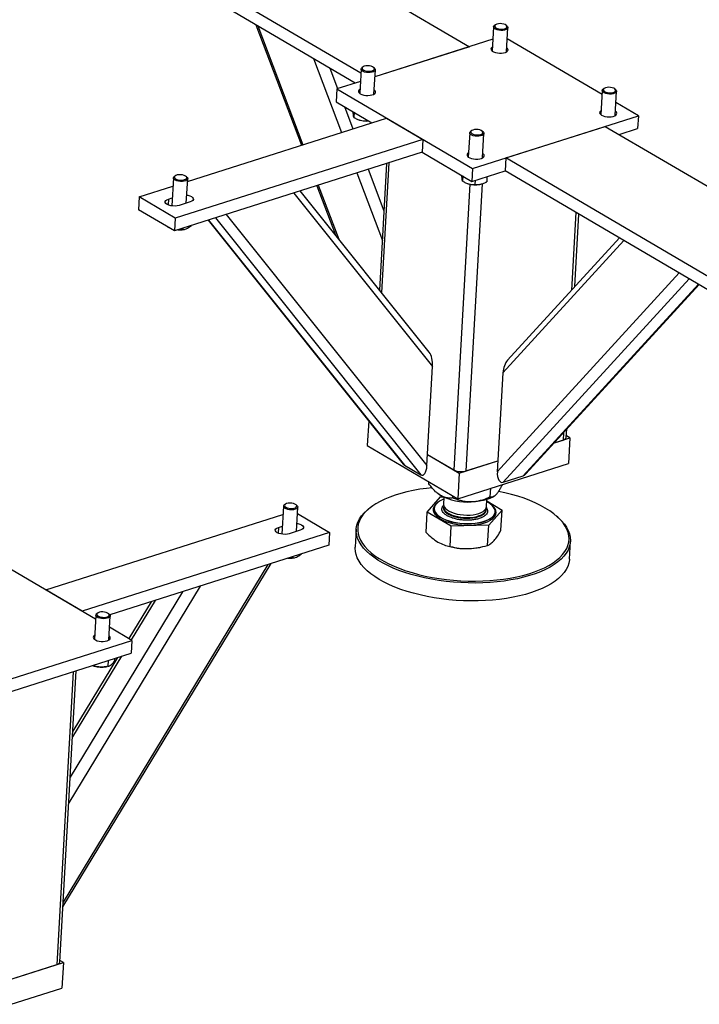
# Model space of a CAD drawing. Header units: millimetres. Extents: x 0 to 841, y 0 to 594.
# Tile 65 of 92: x 665 to 685, y 324 to 353. Entities that reach past the tile are written whole.
import ezdxf

# ---------------------------------------------------------------- set-up
doc = ezdxf.new("R2010")
doc.units = ezdxf.units.MM
doc.layers.add('TRAIT-FORT', color=4, linetype='Continuous', lineweight=25)

msp = doc.modelspace()

# ---------------------------------------------------------------- linework, layer by layer
at = {"layer": 'TRAIT-FORT', "color": 4, "linetype": 'Continuous', "lineweight": 25}
for p, q in [((672.093, 355.167), (677.884, 351.772)), ((674.721, 351.006), (669.078, 354.313)), ((674.561, 350.715), (669.058, 353.94)), ((671.66, 352.415), (672.99, 348.903)), ((671.725, 352.377), (673.036, 348.917)), ((678.59, 352.351), (678.551, 351.645)), ((678.646, 352.414), (678.62, 352.395)), ((678.982, 352.375), (678.957, 352.396)), ((678.967, 351.622), (679.006, 352.328)), ((678.57, 351.991), (675.132, 350.897)), ((681.749, 350.38), (678.988, 351.999)), ((677.884, 351.772), (675.132, 350.897)), ((673.339, 351.431), (674.156, 349.274)), ((673.819, 351.149), (674.046, 350.551)), ((674.728, 351.122), (674.688, 350.415)), ((674.784, 351.184), (674.757, 351.166)), ((675.119, 351.145), (675.095, 351.167)), ((675.104, 350.392), (675.144, 351.099)), ((674.021, 350.543), (674, 350.17)), ((674.708, 350.761), (674.021, 350.543)), ((674.021, 350.543), (677.978, 348.224)), ((681.811, 350.558), (681.785, 350.54)), ((682.147, 350.52), (682.123, 350.541)), ((681.755, 350.496), (681.716, 349.79)), ((682.132, 349.766), (682.171, 350.473)), ((674, 350.17), (675.046, 349.557)), ((674.244, 350.027), (674.489, 349.38)), ((682.806, 349.761), (682.153, 350.143)), ((669.673, 347.847), (675.472, 349.693)), ((674.525, 349.862), (674.516, 349.712)), ((674.88, 349.654), (674.878, 349.612)), ((675.472, 349.693), (676.527, 349.074)), ((677.978, 348.224), (682.806, 349.761)), ((682.806, 349.761), (682.785, 349.388)), ((674.668, 349.642), (674.678, 349.639)), ((678.943, 348.531), (681.84, 349.453)), ((681.84, 349.453), (686.412, 346.774)), ((682.245, 349.216), (682.785, 349.388)), ((676.527, 349.074), (669.317, 346.779)), ((676.527, 349.074), (676.506, 348.701)), ((677.893, 349.267), (677.853, 348.56)), ((677.949, 349.329), (677.922, 349.311)), ((678.284, 349.29), (678.26, 349.311)), ((678.269, 348.537), (678.309, 349.243)), ((682.26, 349.221), (682.259, 349.208)), ((676.506, 348.701), (669.296, 346.406)), ((676.506, 348.701), (677.957, 347.851)), ((678.943, 348.531), (678.922, 348.158)), ((684.852, 345.068), (678.943, 348.531)), ((675.474, 348.373), (675.267, 344.681)), ((675.535, 348.392), (675.324, 344.61)), ((677.978, 348.224), (677.957, 347.851)), ((669.261, 347.95), (669.216, 347.137)), ((669.317, 348.013), (669.291, 347.994)), ((669.653, 347.974), (669.629, 347.995)), ((669.637, 347.215), (669.677, 347.927)), ((674.603, 348.095), (675.348, 346.128)), ((674.936, 348.201), (675.396, 346.987)), ((677.69, 348.007), (677.682, 347.857)), ((677.957, 347.851), (678.922, 348.158)), ((678.397, 347.991), (678.389, 347.837)), ((684.831, 344.695), (678.922, 348.158)), ((668.262, 347.398), (669.248, 347.711)), ((673.437, 347.724), (673.98, 346.291)), ((673.482, 347.739), (674.076, 346.17)), ((677.898, 347.768), (677.432, 339.445)), ((678.252, 347.78), (677.783, 339.414)), ((677.833, 347.787), (677.843, 347.784)), ((678.05, 347.881), (678.043, 347.756)), ((678.193, 347.764), (678.202, 347.766)), ((668.262, 347.398), (668.241, 347.024)), ((669.317, 346.779), (668.262, 347.398)), ((669.114, 347.335), (669.229, 347.371)), ((672.768, 347.511), (676.81, 342.456)), ((676.713, 342.873), (672.956, 347.571)), ((669.114, 347.335), (669.105, 347.168)), ((669.752, 347.252), (669.43, 347.149)), ((669.296, 346.406), (668.241, 347.024)), ((669.317, 346.779), (669.296, 346.406)), ((670.485, 346.784), (676.47, 339.301)), ((670.798, 346.884), (676.649, 339.569)), ((680.987, 346.948), (680.86, 344.681)), ((680.953, 344.783), (681.071, 346.899)), ((669.132, 346.495), (669.091, 346.526)), ((669.132, 346.502), (669.132, 346.495)), ((670.275, 346.718), (675.954, 339.616)), ((670.284, 346.72), (675.995, 339.579)), ((669.536, 346.482), (669.534, 346.445)), ((669.561, 346.448), (669.583, 346.452)), ((682.254, 346.205), (678.994, 342.641)), ((682.385, 346.128), (678.86, 342.274)), ((683.999, 345.182), (678.698, 339.386)), ((684.29, 345.012), (678.871, 339.087)), ((684.558, 344.855), (679.451, 339.271)), ((679.53, 339.327), (684.577, 344.844)), ((676.649, 339.569), (676.81, 342.456)), ((678.86, 342.274), (678.698, 339.386)), ((674.951, 340.871), (674.91, 340.152)), ((680.627, 340.526), (680.616, 340.315)), ((680.707, 340.394), (680.72, 340.628)), ((680.36, 340.234), (680.809, 340.377)), ((680.36, 340.234), (680.616, 340.315)), ((680.809, 340.377), (680.709, 340.435)), ((680.809, 340.377), (680.767, 339.631)), ((674.91, 340.152), (677.548, 338.606)), ((676.667, 339.893), (677.59, 339.352)), ((676.667, 339.893), (677.432, 339.445)), ((677.548, 338.606), (680.767, 339.631)), ((677.59, 339.352), (678.716, 339.711)), ((677.783, 339.414), (678.716, 339.711)), ((675.995, 339.579), (676.47, 339.301)), ((677.59, 339.352), (677.548, 338.606)), ((676.702, 339.039), (676.705, 339.1)), ((678.871, 339.087), (679.451, 339.271)), ((676.926, 338.788), (676.941, 338.774)), ((678.493, 338.658), (678.507, 338.911)), ((676.656, 338.215), (677.046, 338.656)), ((677.046, 338.656), (677.125, 338.659)), ((677.143, 338.65), (677.131, 338.441)), ((677.403, 338.628), (677.406, 338.689)), ((678.379, 338.371), (678.391, 338.58)), ((678.389, 338.539), (678.837, 338.276)), ((678.606, 338.681), (678.621, 338.691)), ((672.468, 338.386), (672.422, 337.572)), ((672.524, 338.448), (672.497, 338.429)), ((672.859, 338.409), (672.835, 338.43)), ((672.844, 337.65), (672.884, 338.362)), ((672.873, 338.174), (673.811, 337.624)), ((675.069, 338.399), (675.031, 338.373)), ((676.623, 337.624), (676.656, 338.215)), ((677.356, 337.805), (676.656, 338.215)), ((676.86, 338.325), (676.86, 338.322)), ((677.127, 338.371), (677.126, 338.348)), ((678.374, 338.278), (678.376, 338.301)), ((678.837, 338.276), (678.447, 337.835)), ((678.636, 338.222), (678.636, 338.226)), ((678.804, 337.685), (678.837, 338.276)), ((665.546, 335.947), (672.454, 338.147)), ((680.459, 338.069), (680.425, 338.099)), ((673.811, 337.624), (666.601, 335.329)), ((672.32, 337.77), (672.311, 337.603)), ((672.32, 337.77), (672.435, 337.807)), ((672.959, 337.687), (672.637, 337.584)), ((673.811, 337.624), (673.79, 337.251)), ((674.587, 337.715), (674.558, 337.193)), ((677.323, 337.214), (677.356, 337.805)), ((678.447, 337.835), (677.356, 337.805)), ((678.414, 337.244), (678.447, 337.835)), ((680.798, 336.844), (680.827, 337.366)), ((673.79, 337.251), (667.409, 335.22)), ((677.166, 337.253), (677.191, 337.244)), ((678.186, 337.189), (678.221, 337.196)), ((672.742, 336.918), (672.74, 336.88)), ((672.767, 336.883), (672.789, 336.887)), ((666.995, 335.098), (664.234, 336.717)), ((666.043, 326.716), (672.107, 336.715)), ((672.01, 336.685), (666.051, 326.857)), ((666.601, 335.329), (665.546, 335.947)), ((670.041, 336.058), (666.212, 329.744)), ((669.529, 335.895), (666.254, 330.495)), ((668.615, 335.604), (667.964, 334.53)), ((668.731, 335.641), (668.033, 334.49)), ((667.001, 335.214), (666.962, 334.508)), ((667.057, 335.276), (667.031, 335.258)), ((667.393, 335.238), (667.369, 335.259)), ((667.378, 334.484), (667.417, 335.191)), ((668.052, 334.479), (667.399, 334.861)), ((663.223, 332.942), (668.052, 334.479)), ((668.052, 334.479), (668.031, 334.106)), ((663.203, 332.569), (668.031, 334.106)), ((667.745, 334.015), (666.32, 331.664)), ((667.629, 333.978), (666.329, 331.835)), ((667.363, 333.893), (667.353, 333.723)), ((667.548, 333.952), (667.544, 333.874)), ((665.953, 325.112), (666.428, 333.595)), ((666.924, 333.74), (666.952, 333.731)), ((666.947, 333.761), (666.945, 333.734)), ((667.301, 333.711), (667.335, 333.718)), ((666.339, 333.567), (665.861, 325.033)), ((662.836, 324.07), (666.055, 325.095)), ((663.029, 324.132), (665.861, 325.033)), ((666.055, 325.095), (665.955, 325.153)), ((666.055, 325.095), (666.013, 324.349)), ((662.794, 323.324), (666.013, 324.349))]:
    msp.add_line(p, q, dxfattribs=at)
at = {"layer": 'TRAIT-FORT', "color": 4, "linetype": 'Continuous', "lineweight": 25, "flags": 128}
for points in [[(678.909, 352.257), (678.858, 352.249), (678.802, 352.247), (678.745, 352.253), (678.693, 352.265), (678.648, 352.282), (678.615, 352.304), (678.595, 352.329), (678.59, 352.354), (678.601, 352.378), (678.62, 352.395)], [(678.895, 352.294), (678.936, 352.308), (678.964, 352.327), (678.978, 352.349), (678.975, 352.373), (678.958, 352.396), (678.926, 352.416), (678.883, 352.432), (678.833, 352.442), (678.779, 352.446), (678.728, 352.442), (678.683, 352.431), (678.648, 352.415), (678.627, 352.394), (678.621, 352.371), (678.631, 352.347), (678.656, 352.325), (678.694, 352.307), (678.741, 352.294), (678.793, 352.287), (678.846, 352.287), (678.895, 352.294)], [(678.982, 352.375), (678.993, 352.363), (679.006, 352.338), (679.003, 352.313), (678.984, 352.29), (678.953, 352.271), (678.909, 352.257)], [(678.557, 351.767), (678.537, 351.752), (678.517, 351.727), (678.513, 351.699), (678.524, 351.671), (678.551, 351.645), (678.59, 351.622), (678.641, 351.603), (678.699, 351.59), (678.761, 351.584), (678.823, 351.584), (678.881, 351.592), (678.932, 351.606), (678.972, 351.625), (678.999, 351.649), (679.011, 351.676), (679.008, 351.703), (678.988, 351.731), (678.973, 351.744)], [(675.047, 351.027), (674.995, 351.019), (674.939, 351.018), (674.883, 351.023), (674.831, 351.035), (674.786, 351.053), (674.753, 351.075), (674.733, 351.099), (674.728, 351.124), (674.739, 351.149), (674.757, 351.166)], [(675.033, 351.065), (675.073, 351.079), (675.101, 351.097), (675.115, 351.12), (675.113, 351.143), (675.095, 351.166), (675.064, 351.187), (675.021, 351.203), (674.97, 351.213), (674.917, 351.216), (674.865, 351.212), (674.82, 351.202), (674.786, 351.185), (674.764, 351.164), (674.758, 351.141), (674.768, 351.118), (674.793, 351.096), (674.831, 351.077), (674.878, 351.064), (674.931, 351.057), (674.984, 351.058), (675.033, 351.065)], [(675.119, 351.145), (675.131, 351.134), (675.143, 351.109), (675.14, 351.084), (675.122, 351.061), (675.09, 351.041), (675.047, 351.027)], [(674.695, 350.537), (674.689, 350.534), (674.662, 350.51), (674.65, 350.483), (674.654, 350.456), (674.673, 350.428), (674.706, 350.403)], [(674.706, 350.403), (674.752, 350.382), (674.807, 350.366), (674.867, 350.356), (674.93, 350.353), (674.99, 350.357), (675.045, 350.368), (675.091, 350.385), (675.125, 350.407), (675.145, 350.432), (675.149, 350.46), (675.137, 350.488), (675.111, 350.514), (675.111, 350.514)], [(682.074, 350.402), (682.023, 350.393), (681.967, 350.392), (681.911, 350.398), (681.858, 350.41), (681.814, 350.427), (681.78, 350.449), (681.76, 350.473), (681.756, 350.499), (681.766, 350.523), (681.785, 350.54)], [(682.06, 350.439), (682.101, 350.453), (682.129, 350.472), (682.143, 350.494), (682.141, 350.518), (682.123, 350.541), (682.091, 350.561), (682.048, 350.577), (681.998, 350.587), (681.945, 350.59), (681.893, 350.587), (681.848, 350.576), (681.813, 350.56), (681.792, 350.539), (681.786, 350.516), (681.796, 350.492), (681.821, 350.47), (681.859, 350.452), (681.906, 350.438), (681.958, 350.432), (682.011, 350.432), (682.06, 350.439)], [(682.147, 350.52), (682.158, 350.508), (682.171, 350.483), (682.168, 350.458), (682.15, 350.435), (682.118, 350.416), (682.074, 350.402)], [(681.723, 349.912), (681.717, 349.908), (681.69, 349.884), (681.678, 349.858), (681.682, 349.83), (681.701, 349.803), (681.734, 349.778)], [(681.734, 349.778), (681.78, 349.756), (681.834, 349.74), (681.895, 349.731), (681.957, 349.728), (682.018, 349.732), (682.073, 349.743), (682.119, 349.759), (682.153, 349.781), (682.172, 349.807), (682.176, 349.834), (682.165, 349.862), (682.139, 349.888), (682.139, 349.888)], [(678.198, 349.21), (678.238, 349.223), (678.266, 349.242), (678.28, 349.264), (678.278, 349.288), (678.26, 349.311), (678.229, 349.332), (678.186, 349.348), (678.135, 349.358), (678.082, 349.361), (678.031, 349.357), (677.985, 349.346), (677.951, 349.33), (677.929, 349.309), (677.924, 349.286), (677.934, 349.262), (677.959, 349.24), (677.996, 349.222), (678.044, 349.209), (678.096, 349.202), (678.149, 349.202), (678.198, 349.21)], [(678.212, 349.172), (678.16, 349.164), (678.104, 349.163), (678.048, 349.168), (677.996, 349.18), (677.951, 349.198), (677.918, 349.219), (677.898, 349.244), (677.893, 349.269), (677.904, 349.293), (677.922, 349.311)], [(678.284, 349.29), (678.296, 349.279), (678.308, 349.253), (678.305, 349.229), (678.287, 349.206), (678.255, 349.186), (678.212, 349.172)], [(677.86, 348.682), (677.839, 348.667), (677.82, 348.642), (677.815, 348.614), (677.827, 348.587), (677.853, 348.56), (677.893, 348.537), (677.943, 348.518), (678.002, 348.505), (678.064, 348.499), (678.126, 348.499), (678.184, 348.507), (678.235, 348.521), (678.275, 348.54), (678.302, 348.564), (678.314, 348.591), (678.31, 348.619), (678.291, 348.646), (678.276, 348.659)], [(669.653, 347.974), (669.665, 347.961), (669.677, 347.936), (669.673, 347.911), (669.654, 347.888), (669.622, 347.869), (669.578, 347.855), (669.526, 347.847), (669.47, 347.846), (669.414, 347.852), (669.362, 347.865), (669.318, 347.882), (669.285, 347.904), (669.266, 347.929), (669.262, 347.954), (669.273, 347.978), (669.291, 347.994)], [(669.639, 347.984), (669.614, 348.006), (669.576, 348.024), (669.528, 348.037), (669.476, 348.044), (669.423, 348.043), (669.374, 348.036), (669.334, 348.022), (669.306, 348.003), (669.293, 347.981), (669.295, 347.957), (669.313, 347.934), (669.345, 347.914), (669.389, 347.898), (669.439, 347.888), (669.492, 347.885), (669.544, 347.889), (669.589, 347.9), (669.623, 347.916), (669.644, 347.937), (669.649, 347.96), (669.639, 347.984)], [(669.651, 347.45), (669.682, 347.444), (669.74, 347.428), (669.787, 347.406), (669.822, 347.38), (669.84, 347.351), (669.843, 347.322), (669.828, 347.295), (669.797, 347.271), (669.752, 347.252)], [(669.43, 347.149), (669.375, 347.137), (669.313, 347.131), (669.248, 347.133), (669.184, 347.142), (669.127, 347.159), (669.079, 347.181), (669.045, 347.207), (669.026, 347.235), (669.024, 347.264), (669.039, 347.292), (669.069, 347.316), (669.114, 347.335)], [(680.616, 340.315), (680.65, 340.329), (680.677, 340.346), (680.696, 340.365), (680.706, 340.386), (680.707, 340.394)], [(676.796, 338.923), (676.636, 338.906), (676.439, 338.879), (676.249, 338.846), (676.065, 338.807), (675.889, 338.761), (675.722, 338.711), (675.565, 338.655), (675.417, 338.593), (675.281, 338.527), (675.156, 338.456), (675.043, 338.382), (674.943, 338.303), (674.857, 338.221), (674.783, 338.136), (674.724, 338.048), (674.679, 337.958), (674.648, 337.866), (674.632, 337.773), (674.631, 337.678), (674.644, 337.584), (674.672, 337.489), (674.714, 337.395), (674.771, 337.301), (674.842, 337.209), (674.926, 337.119), (675.023, 337.031), (675.134, 336.945), (675.256, 336.863), (675.391, 336.784), (675.536, 336.708), (675.692, 336.637), (675.857, 336.57), (676.031, 336.509), (676.214, 336.452), (676.403, 336.4), (676.598, 336.354), (676.799, 336.314), (677.004, 336.281), (677.213, 336.253), (677.424, 336.231), (677.636, 336.216), (677.848, 336.208), (678.06, 336.206), (678.271, 336.21), (678.478, 336.221), (678.682, 336.239), (678.881, 336.263), (679.075, 336.293), (679.075, 336.293)], [(677.045, 338.7), (676.972, 338.749), (676.941, 338.774)], [(679.075, 336.293), (679.262, 336.329), (679.442, 336.371), (679.613, 336.419), (679.776, 336.473), (679.928, 336.531), (680.07, 336.595), (680.201, 336.664), (680.32, 336.736), (680.426, 336.813), (680.52, 336.894), (680.6, 336.977), (680.666, 337.064), (680.719, 337.153), (680.756, 337.244), (680.78, 337.337), (680.788, 337.43), (680.783, 337.525), (680.762, 337.62), (680.727, 337.714), (680.677, 337.808), (680.614, 337.901), (680.536, 337.992), (680.445, 338.081), (680.341, 338.168), (680.224, 338.252), (680.096, 338.333), (679.956, 338.411), (679.805, 338.484), (679.645, 338.553), (679.475, 338.617), (679.297, 338.677), (679.111, 338.731), (678.918, 338.779), (678.736, 338.819)], [(672.509, 338.381), (672.534, 338.359), (672.572, 338.34), (672.62, 338.327), (672.672, 338.321), (672.725, 338.321), (672.774, 338.329), (672.814, 338.343), (672.842, 338.362), (672.855, 338.384), (672.853, 338.408), (672.835, 338.431), (672.803, 338.451), (672.759, 338.467), (672.709, 338.477), (672.656, 338.48), (672.604, 338.476), (672.559, 338.465), (672.525, 338.448), (672.504, 338.428), (672.498, 338.404), (672.509, 338.381)], [(676.96, 338.491), (676.919, 338.459), (676.875, 338.412), (676.845, 338.363), (676.831, 338.312), (676.831, 338.26), (676.846, 338.208), (676.876, 338.156), (676.921, 338.106), (676.979, 338.058), (677.049, 338.013), (677.131, 337.972), (677.223, 337.935), (677.324, 337.904), (677.432, 337.878), (677.545, 337.858), (677.661, 337.845), (677.778, 337.838), (677.895, 337.838)], [(677.14, 338.59), (677.108, 338.578), (677.035, 338.543), (676.973, 338.503), (676.924, 338.46), (676.888, 338.413), (676.867, 338.365), (676.86, 338.315), (676.867, 338.264), (676.889, 338.213), (676.926, 338.164), (676.975, 338.116), (677.038, 338.071), (677.112, 338.03), (677.196, 337.992), (677.29, 337.959), (677.391, 337.931), (677.498, 337.909), (677.609, 337.893), (677.722, 337.883), (677.836, 337.88), (677.948, 337.883), (678.057, 337.892), (678.161, 337.908), (678.258, 337.93), (678.347, 337.958), (678.426, 337.991), (678.494, 338.028), (678.55, 338.07), (678.592, 338.115), (678.621, 338.162), (678.635, 338.212), (678.635, 338.262), (678.62, 338.313), (678.591, 338.363), (678.548, 338.412), (678.492, 338.458), (678.423, 338.501), (678.388, 338.52)], [(678.606, 338.681), (678.563, 338.654), (678.483, 338.614), (678.392, 338.581), (678.29, 338.553), (678.18, 338.532), (678.062, 338.517), (677.94, 338.51)], [(672.859, 338.409), (672.86, 338.408), (672.879, 338.384), (672.883, 338.359), (672.872, 338.335), (672.846, 338.313), (672.808, 338.297), (672.759, 338.286), (672.705, 338.281), (672.648, 338.284), (672.594, 338.293), (672.545, 338.308), (672.506, 338.328), (672.48, 338.351), (672.48, 338.351)], [(679.091, 336.238), (678.895, 336.207), (678.693, 336.183), (678.486, 336.166), (678.276, 336.154), (678.063, 336.15), (677.848, 336.152), (677.633, 336.161), (677.418, 336.176), (677.204, 336.198), (676.993, 336.226), (676.785, 336.26), (676.581, 336.301), (676.383, 336.347), (676.191, 336.399), (676.007, 336.457), (675.83, 336.519), (675.663, 336.587), (675.505, 336.659), (675.357, 336.736), (675.221, 336.816), (675.097, 336.899), (674.985, 336.986), (674.886, 337.075), (674.801, 337.167), (674.729, 337.26), (674.672, 337.355), (674.629, 337.45), (674.601, 337.546), (674.587, 337.642), (674.589, 337.738), (674.605, 337.832), (674.636, 337.926), (674.682, 338.017), (674.742, 338.106), (674.816, 338.192), (674.904, 338.275), (675.005, 338.355), (675.031, 338.373)], [(676.86, 338.322), (676.859, 338.311), (676.867, 338.26), (676.889, 338.21), (676.925, 338.16), (676.975, 338.113), (677.037, 338.068), (677.111, 338.026), (677.196, 337.988), (677.289, 337.955), (677.39, 337.927), (677.497, 337.905), (677.608, 337.889), (677.722, 337.879), (677.836, 337.876), (677.948, 337.879), (678.057, 337.889), (678.161, 337.905), (678.258, 337.926), (678.347, 337.954), (678.426, 337.987), (678.494, 338.024), (678.549, 338.066), (678.592, 338.111), (678.62, 338.158), (678.635, 338.208), (678.636, 338.222)], [(677.126, 338.346), (677.131, 338.307), (677.15, 338.264), (677.183, 338.223), (677.23, 338.184), (677.288, 338.148), (677.358, 338.115), (677.436, 338.088), (677.523, 338.066), (677.614, 338.049), (677.708, 338.039), (677.804, 338.035), (677.898, 338.037), (677.989, 338.047), (678.074, 338.062), (678.152, 338.083), (678.22, 338.11), (678.277, 338.141), (678.322, 338.176), (678.354, 338.215), (678.371, 338.256), (678.374, 338.278)], [(677.127, 338.371), (677.127, 338.361), (677.136, 338.318)], [(677.131, 338.441), (677.136, 338.4), (677.155, 338.357), (677.188, 338.316), (677.235, 338.277), (677.293, 338.241), (677.363, 338.209), (677.442, 338.181), (677.528, 338.159), (677.619, 338.142), (677.714, 338.132), (677.809, 338.128), (677.904, 338.131), (677.994, 338.14), (678.08, 338.155), (678.157, 338.176), (678.225, 338.203), (678.283, 338.234), (678.328, 338.27), (678.359, 338.308), (678.376, 338.349), (678.379, 338.371)], [(677.136, 338.318), (677.158, 338.276), (677.195, 338.235), (677.244, 338.197), (677.306, 338.162), (677.378, 338.131), (677.459, 338.104), (677.546, 338.083), (677.639, 338.068), (677.734, 338.06), (677.829, 338.057), (677.923, 338.062), (678.012, 338.072), (678.096, 338.089), (678.171, 338.112), (678.237, 338.14), (678.291, 338.172), (678.333, 338.208), (678.361, 338.248), (678.374, 338.289), (678.376, 338.301)], [(677.895, 337.838), (678.01, 337.844), (678.12, 337.857), (678.224, 337.877), (678.32, 337.903), (678.407, 337.934), (678.483, 337.97), (678.547, 338.011), (678.598, 338.056), (678.635, 338.104), (678.657, 338.154), (678.664, 338.206), (678.656, 338.258), (678.633, 338.31), (678.596, 338.361), (678.556, 338.401)], [(672.857, 337.885), (672.889, 337.879), (672.946, 337.863), (672.994, 337.841), (673.028, 337.815), (673.047, 337.787), (673.049, 337.758), (673.034, 337.73), (673.003, 337.706), (672.959, 337.687)], [(680.459, 338.069), (680.48, 338.051), (680.572, 337.96), (680.651, 337.868), (680.715, 337.774), (680.765, 337.679), (680.801, 337.583), (680.822, 337.487), (680.828, 337.391), (680.819, 337.296), (680.795, 337.202), (680.757, 337.11), (680.704, 337.02), (680.637, 336.932), (680.556, 336.847), (680.461, 336.766), (680.353, 336.688), (680.233, 336.614), (680.1, 336.545), (679.956, 336.48), (679.802, 336.42), (679.637, 336.366), (679.463, 336.318), (679.281, 336.275), (679.091, 336.238)], [(672.637, 337.584), (672.582, 337.572), (672.519, 337.566), (672.454, 337.568), (672.391, 337.578), (672.333, 337.594), (672.286, 337.616), (672.251, 337.642), (672.232, 337.67), (672.23, 337.699), (672.245, 337.727), (672.276, 337.751), (672.32, 337.77)], [(680.798, 336.844), (680.796, 336.821), (680.78, 336.727), (680.749, 336.633), (680.703, 336.542), (680.643, 336.453), (680.569, 336.367), (680.481, 336.284), (680.379, 336.204), (680.265, 336.128), (680.139, 336.056), (680, 335.989), (679.851, 335.927), (679.691, 335.87), (679.522, 335.819), (679.344, 335.773), (679.158, 335.733), (678.965, 335.7), (678.765, 335.672), (678.561, 335.651), (678.352, 335.637), (678.141, 335.629), (677.926, 335.628), (677.711, 335.633), (677.496, 335.645), (677.281, 335.663), (677.069, 335.688), (676.859, 335.72), (676.653, 335.757), (676.452, 335.801), (676.257, 335.85), (676.069, 335.905), (675.888, 335.965), (675.716, 336.03), (675.553, 336.1), (675.4, 336.175), (675.259, 336.253), (675.128, 336.335), (675.01, 336.42), (674.905, 336.508), (674.813, 336.599), (674.734, 336.691), (674.669, 336.785), (674.619, 336.88), (674.584, 336.976), (674.563, 337.072), (674.557, 337.168), (674.558, 337.193)], [(667.059, 335.193), (667.094, 335.174), (667.139, 335.159), (667.191, 335.151), (667.244, 335.149), (667.295, 335.155), (667.337, 335.167), (667.369, 335.184), (667.387, 335.206), (667.389, 335.23), (667.375, 335.253), (667.346, 335.274), (667.306, 335.292), (667.257, 335.303), (667.204, 335.308), (667.151, 335.306), (667.104, 335.297), (667.067, 335.282), (667.042, 335.262), (667.032, 335.239), (667.038, 335.216), (667.059, 335.193)], [(667.033, 335.161), (667.01, 335.185), (667.001, 335.21), (667.008, 335.235), (667.03, 335.257), (667.031, 335.258)], [(667.393, 335.238), (667.399, 335.232), (667.415, 335.207), (667.416, 335.182), (667.401, 335.158), (667.373, 335.138), (667.332, 335.122), (667.282, 335.113), (667.227, 335.11), (667.17, 335.114), (667.117, 335.124), (667.07, 335.14), (667.033, 335.161)], [(666.969, 334.63), (666.955, 334.621), (666.932, 334.596), (666.923, 334.569), (666.931, 334.541), (666.954, 334.514), (666.99, 334.49), (667.038, 334.47), (667.095, 334.455), (667.156, 334.447), (667.219, 334.446), (667.278, 334.452), (667.331, 334.464)], [(667.331, 334.464), (667.374, 334.482), (667.405, 334.505), (667.421, 334.531), (667.421, 334.559), (667.406, 334.587), (667.385, 334.606)], [(665.861, 325.033), (665.896, 325.047), (665.923, 325.064), (665.942, 325.083), (665.952, 325.104), (665.953, 325.112)]]:
    msp.add_lwpolyline(points, dxfattribs=at)
at = {"layer": 'TRAIT-FORT', "color": 4, "linetype": 'Continuous', "lineweight": 25}
for centre, radius, start, end in [((674.891, 350.312), 0.706, 252.425, 275.37), ((678.056, 348.449), 0.699, 252.2934, 281.2946), ((669.428, 347.115), 0.68, 266.7247, 281.3025), ((677.647, 339.879), 0.485, 243.5681, 286.2572), ((677.847, 340.277), 1.769, 243.0156, 273.0146), ((672.522, 338.383), 0.0522, 117.5914, 217.3115), ((677.795, 339.153), 2.002, 252.4324, 271.9732), ((677.822, 338.967), 1.815, 271.329, 281.5731), ((672.634, 337.55), 0.68, 266.7247, 281.3025), ((667.164, 334.396), 0.698, 252.2862, 281.3017)]:
    msp.add_arc(centre, radius, start, end, dxfattribs=at)
for centre, major_axis, ratio, start_param, end_param in [((676.652, 342.549), (-0.024, 0.373), 0.423344, 4.433411, 5.738452), ((679.053, 342.335), (0.07, 0.364), 0.497082, 0.679638, 1.834479), ((676.016, 339.94), (-0.024, 0.373), 0.423344, 2.596859, 2.862615), ((676.49, 339.662), (-0.024, 0.373), 0.423344, 2.862615, 4.433411), ((678.891, 339.448), (0.07, 0.364), 0.497082, 1.834479, 3.405276), ((679.471, 339.632), (0.07, 0.364), 0.497082, 3.405276, 3.82123)]:
    msp.add_ellipse(centre, major_axis=major_axis, ratio=ratio, start_param=start_param, end_param=end_param, dxfattribs=at)
for points, knots in [([(674.516, 349.712), (674.515, 349.72), (674.511, 349.735), (674.506, 349.776), (674.503, 349.825), (674.502, 349.861), (674.501, 349.876)], [0, 0, 0, 0, 0.283743, 0.573638, 0.820697, 1, 1, 1, 1]), ([(674.516, 349.712), (674.547, 349.695), (674.61, 349.661), (674.704, 349.629), (674.794, 349.613), (674.85, 349.612), (674.878, 349.612)], [0, 0, 0, 0, 0.264605, 0.534948, 0.765343, 1, 1, 1, 1]), ([(674.878, 349.612), (674.899, 349.61), (674.924, 349.608), (674.95, 349.611), (674.954, 349.611)], [0, 0, 0, 0, 0.855403, 1, 1, 1, 1]), ([(677.682, 347.857), (677.68, 347.865), (677.676, 347.88), (677.672, 347.921), (677.668, 347.97), (677.667, 348.006), (677.666, 348.021)], [0, 0, 0, 0, 0.283743, 0.573638, 0.820697, 1, 1, 1, 1]), ([(677.682, 347.857), (677.713, 347.84), (677.775, 347.806), (677.869, 347.774), (677.959, 347.758), (678.015, 347.757), (678.043, 347.756)], [0, 0, 0, 0, 0.264605, 0.534948, 0.765343, 1, 1, 1, 1]), ([(678.043, 347.756), (678.064, 347.755), (678.107, 347.753), (678.181, 347.76), (678.264, 347.78), (678.329, 347.808), (678.371, 347.828), (678.383, 347.834), (678.389, 347.837)], [0, 0, 0, 0, 0.192003, 0.385859, 0.637822, 0.896593, 0.948284, 1, 1, 1, 1]), ([(669.534, 346.445), (669.556, 346.448), (669.602, 346.454), (669.67, 346.481), (669.732, 346.518), (669.768, 346.548), (669.785, 346.562)], [0, 0, 0, 0, 0.27797, 0.561968, 0.804001, 1, 1, 1, 1]), ([(669.534, 346.445), (669.499, 346.44), (669.454, 346.434), (669.408, 346.438), (669.398, 346.439)], [0, 0, 0, 0, 0.7889484, 1, 1, 1, 1]), ([(677.045, 338.7), (677.039, 338.704), (676.99, 338.734), (676.897, 338.807), (676.79, 338.923), (676.727, 339.006), (676.702, 339.039)], [0, 0, 0, 0, 0.0503996, 0.4026135, 0.7675885, 1, 1, 1, 1]), ([(678.493, 338.658), (678.518, 338.657), (678.556, 338.656), (678.612, 338.683), (678.649, 338.712), (678.673, 338.737), (678.681, 338.746)], [0, 0, 0, 0, 0.432045, 0.654349, 0.879653, 1, 1, 1, 1]), ([(678.681, 338.746), (678.698, 338.767), (678.732, 338.81), (678.784, 338.896), (678.822, 338.967), (678.842, 339.011), (678.846, 339.019)], [0, 0, 0, 0, 0.307913, 0.622251, 0.926592, 1, 1, 1, 1]), ([(677.403, 338.628), (677.36, 338.625), (677.282, 338.62), (677.161, 338.642), (677.084, 338.681), (677.045, 338.7)], [0, 0, 0, 0, 0.370774, 0.681182, 1, 1, 1, 1]), ([(677.94, 338.51), (677.893, 338.511), (677.797, 338.512), (677.66, 338.538), (677.527, 338.576), (677.444, 338.611), (677.403, 338.628)], [0, 0, 0, 0, 0.249578, 0.504364, 0.751047, 1, 1, 1, 1]), ([(678.493, 338.658), (678.417, 338.625), (678.301, 338.575), (678.137, 338.532), (678.029, 338.515), (677.963, 338.511), (677.94, 338.51)], [0, 0, 0, 0, 0.4320454, 0.6543493, 0.8796534, 1, 1, 1, 1]), ([(677.091, 338.257), (677.087, 338.276), (677.078, 338.313), (677.092, 338.368), (677.122, 338.403), (677.137, 338.42)], [0, 0, 0, 0, 0.321298, 0.661841, 1, 1, 1, 1]), ([(677.856, 337.98), (677.816, 337.979), (677.732, 337.979), (677.604, 337.992), (677.476, 338.016), (677.357, 338.052), (677.254, 338.097), (677.175, 338.148), (677.118, 338.202), (677.1, 338.239), (677.091, 338.257)], [0, 0, 0, 0, 0.116516, 0.2400113, 0.3686408, 0.5, 0.6313592, 0.7599887, 0.883484, 1, 1, 1, 1]), ([(678.37, 338.352), (678.371, 338.351), (678.391, 338.332), (678.407, 338.294), (678.418, 338.239), (678.403, 338.182), (678.361, 338.128), (678.293, 338.078), (678.202, 338.036), (678.094, 338.006), (677.978, 337.986), (677.896, 337.982), (677.856, 337.98)], [0, 0, 0, 0, 0.009683, 0.113029, 0.216375, 0.325912, 0.440003, 0.556515, 0.673026, 0.787117, 0.896654, 1, 1, 1, 1]), ([(676.623, 337.624), (676.678, 337.57), (676.791, 337.459), (676.909, 337.381), (676.969, 337.342)], [0, 0, 0, 0, 0.495458, 1, 1, 1, 1]), ([(678.605, 337.388), (678.638, 337.429), (678.704, 337.511), (678.77, 337.627), (678.804, 337.685)], [0, 0, 0, 0, 0.494511, 1, 1, 1, 1]), ([(676.969, 337.342), (677.028, 337.312), (677.147, 337.25), (677.264, 337.226), (677.323, 337.214)], [0, 0, 0, 0, 0.4945107, 1, 1, 1, 1]), ([(678.414, 337.244), (678.444, 337.258), (678.506, 337.287), (678.571, 337.354), (678.605, 337.388)], [0, 0, 0, 0, 0.495458, 1, 1, 1, 1]), ([(677.323, 337.214), (677.411, 337.195), (677.587, 337.156), (677.771, 337.154), (677.864, 337.152)], [0, 0, 0, 0, 0.495458, 1, 1, 1, 1]), ([(677.864, 337.152), (677.956, 337.159), (678.141, 337.172), (678.322, 337.22), (678.414, 337.244)], [0, 0, 0, 0, 0.494511, 1, 1, 1, 1]), ([(672.74, 336.88), (672.705, 336.876), (672.66, 336.869), (672.615, 336.873), (672.605, 336.874)], [0, 0, 0, 0, 0.788948, 1, 1, 1, 1]), ([(672.74, 336.88), (672.763, 336.883), (672.808, 336.889), (672.876, 336.916), (672.938, 336.953), (672.975, 336.983), (672.991, 336.997)], [0, 0, 0, 0, 0.27797, 0.561968, 0.804001, 1, 1, 1, 1]), ([(667.353, 333.723), (667.369, 333.728), (667.402, 333.738), (667.451, 333.771), (667.499, 333.818), (667.529, 333.855), (667.544, 333.874)], [0, 0, 0, 0, 0.264605, 0.534948, 0.765343, 1, 1, 1, 1]), ([(666.907, 333.748), (666.912, 333.745), (666.921, 333.741), (666.934, 333.737), (666.942, 333.735), (666.945, 333.734)], [0, 0, 0, 0, 0.412191, 0.706022, 1, 1, 1, 1]), ([(667.353, 333.723), (667.318, 333.715), (667.245, 333.701), (667.139, 333.698), (667.038, 333.709), (666.976, 333.726), (666.945, 333.734)], [0, 0, 0, 0, 0.264605, 0.534948, 0.765343, 1, 1, 1, 1])]:
    msp.add_open_spline(points, degree=3, knots=knots, dxfattribs=at)

doc.saveas('drawing.dxf')
